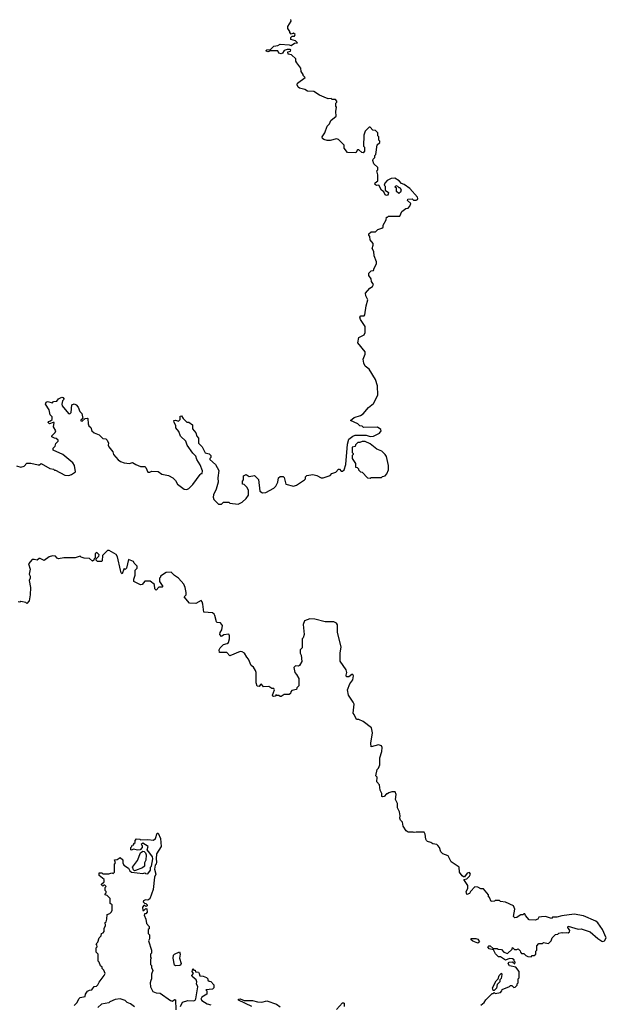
# Model space of a CAD drawing. Extents: x 1980017 to 2252640, y 74400 to 266395.
# Tile 202 of 256: x 2120715 to 2126439, y 149615 to 159230. Entities that reach past the tile are written whole.
import ezdxf

# ---------------------------------------------------------------- set-up
doc = ezdxf.new("R2010")
doc.units = 0

msp = doc.modelspace()

# ---------------------------------------------------------------- linework, layer by layer
at = {"layer": '0CON20XD'}
for points in [[(2124170, 156965), (2124152.5, 156995), (2124163, 157027), (2124162.5, 157045), (2124135, 157080), (2124131.7, 157111.7), (2124120, 157125), (2124121.7, 157138.3), (2124143, 157157), (2124185, 157160), (2124209.3, 157180.7), (2124250, 157195), (2124260, 157205), (2124260, 157225), (2124290, 157275), (2124295, 157300), (2124305, 157300), (2124315, 157310), (2124425, 157310), (2124442.3, 157357.7), (2124483, 157387), (2124505, 157390), (2124521.7, 157408.3), (2124530, 157435), (2124500, 157465), (2124501.7, 157478.3), (2124545, 157480), (2124558.3, 157468.3), (2124585, 157467.5), (2124596.4, 157473.6), (2124600, 157485), (2124595, 157497.5), (2124521.2, 157581.2), (2124465, 157620), (2124439.3, 157629.3), (2124417.3, 157657.3), (2124375, 157683.3), (2124340.5, 157679.5), (2124301.2, 157658.8), (2124277.5, 157635), (2124272.5, 157615), (2124280, 157605), (2124282.5, 157565), (2124313, 157543), (2124311.2, 157525), (2124303.9, 157516.1), (2124295, 157513.3), (2124280.5, 157520.5), (2124268, 157548), (2124244.1, 157564.1), (2124220, 157615), (2124195, 157611.2), (2124185, 157616.7), (2124180, 157625), (2124183.1, 157636.9), (2124210, 157655), (2124210, 157715), (2124200, 157755), (2124210, 157765), (2124210, 157785), (2124171.7, 157821.7), (2124160, 157855), (2124163, 157867), (2124180, 157885), (2124180, 157905), (2124190, 157915), (2124203, 158007), (2124228.3, 158031.7), (2124230, 158045), (2124220, 158055), (2124220, 158085), (2124210, 158095), (2124210, 158125), (2124187, 158147), (2124161.7, 158151.7), (2124135, 158180), (2124125, 158180), (2124085, 158140), (2124071.7, 158101.7), (2124070, 157995), (2124080, 157985), (2124080, 157945), (2124065, 157930), (2124051.7, 157931.7), (2124025, 157960), (2124011.7, 157958.3), (2123995, 157930), (2123915, 157932.5), (2123880, 157975), (2123880, 158005), (2123825, 158060), (2123805, 158067.5), (2123745, 158050), (2123715, 158050), (2123681.2, 158061.2), (2123670.7, 158070.7), (2123667.5, 158085), (2123693.6, 158126.4), (2123715, 158190), (2123737, 158213), (2123750, 158245), (2123801.7, 158288.3), (2123800, 158335), (2123807.5, 158375), (2123800, 158385), (2123800, 158415), (2123810, 158425), (2123810, 158435), (2123795, 158450), (2123765, 158450), (2123755, 158460), (2123725, 158457.5), (2123685, 158472.5), (2123641.7, 158491.7), (2123585, 158527.5), (2123523, 158533), (2123497, 158547), (2123445, 158560), (2123431.7, 158571.7), (2123422.5, 158595), (2123425, 158610), (2123500, 158665), (2123480, 158685), (2123480, 158695), (2123460, 158725), (2123457, 158757), (2123418.3, 158808.3), (2123410, 158825), (2123408.3, 158848.3), (2123368.3, 158888.3), (2123333, 158893), (2123330, 158915), (2123358.3, 158921.7), (2123360, 158935), (2123355, 158940), (2123325, 158940), (2123295, 158928.8), (2123278, 158902), (2123265, 158896.7), (2123244.1, 158904.1), (2123235, 158925.7), (2123163, 158927), (2123135, 158917.1), (2123116.2, 158925), (2123127.5, 158935), (2123161.2, 158938.8), (2123195, 158971.5), (2123235, 158978.1), (2123257.4, 158992.6), (2123345, 158983.6), (2123365, 158977.1), (2123395, 159001.4), (2123426.7, 159005), (2123405, 159023.8), (2123360, 159035), (2123360, 159055), (2123375, 159070), (2123395, 159070), (2123402.5, 159085), (2123385, 159097.5), (2123365, 159090), (2123350, 159105), (2123350, 159115), (2123330, 159145), (2123330, 159165), (2123362.5, 159215), (2123361.7, 159231.7)], [(2124415, 157532.5), (2124393, 157553), (2124390, 157585), (2124380, 157595), (2124385, 157610), (2124400, 157605), (2124415, 157590), (2124425, 157590), (2124437, 157567), (2124430, 157545), (2124415, 157532.5)], [(2120685, 154872.5), (2120725, 154860), (2120758.3, 154871.7), (2120785, 154900), (2120825, 154900), (2120895, 154882.5), (2120907, 154883), (2120925, 154897.5), (2121008.3, 154848.3), (2121045, 154840), (2121055, 154830), (2121065, 154830), (2121155, 154782.5), (2121195, 154780), (2121221.7, 154788.3), (2121260, 154815), (2121250, 154875), (2121233, 154903), (2121135, 154982.5), (2121040, 155025), (2121040, 155045), (2121060, 155065), (2121068.3, 155091.7), (2121090, 155115), (2121090, 155125), (2121071.7, 155141.7), (2121055, 155142.5), (2121030, 155155), (2121030, 155165), (2121060.7, 155199.3), (2121066.4, 155216.4), (2121043.6, 155253.6), (2121050, 155295), (2121042.5, 155297.5), (2121005, 155283.3), (2120992.5, 155295), (2120995, 155307.5), (2121017, 155313), (2121032.5, 155325), (2121031.7, 155351.7), (2121011.7, 155371.7), (2121001.7, 155421.7), (2120967.5, 155475), (2120972.5, 155495), (2120985, 155502.5), (2121035, 155490), (2121045, 155500), (2121076.1, 155503.9), (2121093.6, 155526.4), (2121125, 155542.5), (2121135, 155540), (2121147.5, 155525), (2121133, 155507), (2121126.7, 155475), (2121130.5, 155460.5), (2121192.5, 155385), (2121205, 155380), (2121217, 155393), (2121225, 155470), (2121245, 155477.5), (2121265, 155467.5), (2121285, 155447.5), (2121302.5, 155405), (2121322.5, 155385), (2121330, 155335), (2121311.7, 155318.3), (2121311.7, 155311.7), (2121325, 155310), (2121353, 155337), (2121375, 155340), (2121380, 155335), (2121383, 155283), (2121390, 155265), (2121408.3, 155248.3), (2121420, 155215), (2121440, 155195), (2121490, 155175), (2121525, 155140), (2121555, 155137.5), (2121567.5, 155125), (2121580, 155095), (2121577.5, 155075), (2121585, 155060), (2121625, 155010), (2121630, 154985), (2121675, 154932.5), (2121700, 154915), (2121735, 154903.3), (2121785, 154897.5), (2121815, 154907.5), (2121846.7, 154886.7), (2121895, 154867.5), (2121937, 154867), (2121947, 154857), (2121965, 154812.5), (2121985, 154810), (2122005, 154822.5), (2122065, 154817.5), (2122102.5, 154792.5), (2122168.3, 154778.3), (2122210, 154755), (2122235, 154730), (2122253.6, 154693.6), (2122320, 154645), (2122345, 154642.5), (2122365, 154652.5), (2122405, 154690), (2122475, 154790), (2122485, 154800), (2122495, 154800), (2122497, 154823), (2122475, 154882.5), (2122443.8, 154935), (2122435, 154967.5), (2122405, 154997.5), (2122350, 155075), (2122337.5, 155115), (2122285, 155162.5), (2122267, 155207), (2122237.5, 155245), (2122237, 155267), (2122222.5, 155295), (2122220, 155315), (2122235, 155320), (2122265, 155310), (2122280, 155325), (2122281.7, 155358.3), (2122295, 155360), (2122310, 155335), (2122345, 155300), (2122365, 155300), (2122400, 155275), (2122402.5, 155235), (2122432.5, 155195), (2122443, 155163), (2122460, 155145), (2122460, 155095), (2122495, 155060), (2122525, 155000), (2122565, 154990), (2122580, 154975), (2122580, 154955), (2122570, 154945), (2122570, 154935), (2122626.4, 154886.4), (2122656.4, 154826.4), (2122647.5, 154755), (2122652.5, 154715), (2122632.5, 154645), (2122605, 154590), (2122603.6, 154566.4), (2122610, 154545), (2122655, 154500), (2122685, 154500), (2122703, 154517), (2122715, 154520), (2122755, 154520), (2122765, 154510), (2122845, 154497.5), (2122885, 154517.5), (2122925.9, 154554.1), (2122947, 154587), (2122947, 154637), (2122930, 154665), (2122905, 154690), (2122890, 154695), (2122890, 154725), (2122900, 154735), (2122900, 154775), (2122925, 154790), (2122955, 154770), (2123005, 154780), (2123045, 154740), (2123057.5, 154625), (2123085, 154610), (2123115.9, 154614.1), (2123195.9, 154654.1), (2123213.3, 154675), (2123232.5, 154715), (2123240, 154755), (2123255, 154770), (2123285, 154770), (2123295, 154760), (2123312.5, 154695), (2123385, 154674.2), (2123417, 154683), (2123492.5, 154735), (2123502.5, 154745), (2123503, 154767), (2123515, 154780), (2123575, 154787.5), (2123615, 154777.5), (2123655, 154757.5), (2123675, 154757.5), (2123745, 154780), (2123761.7, 154798.3), (2123798.3, 154811.7), (2123825, 154840), (2123835, 154840), (2123851.7, 154821.7), (2123865, 154820), (2123880, 154835), (2123897.5, 154885), (2123912.5, 155085), (2123925, 155132.5), (2123965, 155162.5), (2123988.3, 155171.7), (2124095, 155172.5), (2124135, 155160), (2124166.4, 155163.6), (2124226.1, 155193.9), (2124242.5, 155215), (2124239.3, 155229.3), (2124205, 155252.5), (2124068.3, 155248.3), (2124055, 155260), (2124033, 155263), (2124015, 155282.5), (2123942.5, 155315), (2123980, 155345), (2124040, 155365), (2124065, 155382.5), (2124117, 155443), (2124166.4, 155483.6), (2124210, 155565), (2124207.5, 155655), (2124186.5, 155715), (2124125, 155816.7), (2124087, 155847), (2124072.5, 155875), (2124067.5, 155915), (2124086.7, 155965), (2124086.4, 155986.4), (2124013.3, 156075), (2124023.3, 156125), (2124075, 156152), (2124086.9, 156175), (2124085.4, 156235.4), (2124041.7, 156301.7), (2124034.3, 156325), (2124045, 156337.1), (2124075, 156338.8), (2124082.3, 156347.7), (2124095.8, 156434.2), (2124113.3, 156495), (2124093.8, 156535), (2124090.5, 156559.5), (2124130.5, 156609.5), (2124156.7, 156625), (2124166.2, 156645), (2124147.5, 156675), (2124145, 156700), (2124123, 156733), (2124122.5, 156755), (2124143, 156777), (2124168.3, 156781.7), (2124172.5, 156805), (2124197.5, 156845), (2124197.5, 156865), (2124173.6, 156923.6), (2124170, 156965)], [(2124135, 154752.5), (2124145, 154760), (2124245, 154760), (2124255, 154770), (2124280, 154775), (2124297.5, 154795), (2124312.5, 154835), (2124313.3, 154875), (2124292.5, 154965), (2124282.5, 154985), (2124250, 155015), (2124200, 155035), (2124135, 155087.5), (2124085, 155110), (2124055, 155110), (2124035, 155100), (2124015, 155100), (2123991.7, 155078.3), (2123988.3, 155061.7), (2123960, 155055), (2123960, 155005), (2123970, 154995), (2123970, 154985), (2123960, 154975), (2123960, 154945), (2123990, 154895), (2123991.7, 154861.7), (2124008.3, 154858.3), (2124020, 154845), (2124020, 154835), (2124040, 154815), (2124055, 154810), (2124110, 154755), (2124135, 154752.5)], [(2123545, 153380), (2123495, 153360), (2123480, 153325), (2123490, 153225), (2123480, 153195), (2123470, 153185), (2123470, 153095), (2123450, 153075), (2123450, 153045), (2123460, 153025), (2123467, 152963), (2123445, 152922.5), (2123435, 152917.5), (2123405, 152920), (2123390, 152905), (2123400, 152855), (2123417, 152837), (2123437, 152797), (2123440, 152725), (2123420, 152705), (2123415, 152690), (2123371.7, 152678.3), (2123360, 152665), (2123358.3, 152651.7), (2123345, 152640), (2123295, 152640), (2123265, 152620), (2123255, 152620), (2123245, 152630), (2123225, 152630), (2123215, 152640), (2123210, 152625), (2123195, 152620), (2123183.6, 152623.6), (2123180, 152635), (2123200, 152685), (2123195, 152700), (2123175, 152700), (2123145, 152717.5), (2123093.6, 152713.6), (2123075, 152740), (2123063.6, 152736.4), (2123051.7, 152718.3), (2123032.7, 152722.7), (2123021.2, 152755), (2123023.3, 152855), (2123016.7, 152875), (2122996.4, 152906.4), (2122972.5, 152925), (2122947.5, 152985), (2122930, 153005), (2122910, 153045), (2122887, 153057), (2122865, 153060), (2122765, 153017.5), (2122735, 153050), (2122665, 153050), (2122662.5, 153075), (2122672.5, 153095), (2122705, 153127.5), (2122740.7, 153139.3), (2122750.7, 153149.3), (2122763.3, 153185), (2122763, 153213), (2122755, 153230), (2122708.3, 153221.7), (2122685, 153207.5), (2122667.5, 153225), (2122671.2, 153245), (2122687.5, 153272.5), (2122692.5, 153315), (2122675, 153338.8), (2122643, 153343), (2122635, 153350), (2122618.3, 153411.7), (2122612.5, 153425), (2122595, 153436.7), (2122510, 153445), (2122503, 153523), (2122496.1, 153546.1), (2122485, 153556.7), (2122435, 153530), (2122370.7, 153530.7), (2122320, 153595), (2122340, 153615), (2122340, 153635), (2122330, 153685), (2122315, 153717.5), (2122265, 153776.7), (2122223.9, 153803.9), (2122193.6, 153833.6), (2122145, 153832.5), (2122090, 153795), (2122090, 153785), (2122080, 153775), (2122080, 153745), (2122110, 153695), (2122105, 153690), (2122071.7, 153688.3), (2122045, 153660), (2122033, 153673), (2122030, 153715), (2121986.4, 153746.4), (2121935, 153747.5), (2121910, 153715), (2121895, 153712.5), (2121830, 153745), (2121827.5, 153765), (2121842.5, 153805), (2121840, 153855), (2121860, 153875), (2121860, 153895), (2121831.7, 153921.7), (2121825, 153940), (2121775, 153960), (2121755.9, 153874.1), (2121745, 153862.5), (2121735, 153870), (2121730, 153865), (2121715, 153820), (2121705, 153830), (2121697.5, 153855), (2121670, 153985), (2121655, 154006.2), (2121587, 154047), (2121573, 154047), (2121521.7, 153998.3), (2121520, 153945), (2121515, 153940), (2121475, 153940), (2121461.7, 153951.7), (2121460, 153965), (2121488.3, 153991.7), (2121490, 154005), (2121467, 154027), (2121450, 154015), (2121450, 153975), (2121440, 153965), (2121438.3, 153951.7), (2121425, 153942.5), (2121395, 153970), (2121345, 153972.5), (2121315, 153980), (2121305, 153990), (2121256.2, 153973.8), (2121145, 153973.8), (2121095, 153966.2), (2121081.7, 153971.7), (2121065, 153990), (2121035, 153993.3), (2121003.9, 153986.1), (2120955, 153950), (2120915, 153967.5), (2120905, 153967.5), (2120885, 153953.3), (2120855, 153960), (2120835, 153957.5), (2120800, 153915), (2120816.4, 153863.6), (2120807.5, 153815), (2120816.7, 153795), (2120816.7, 153775), (2120806.7, 153755), (2120818.8, 153685), (2120816.2, 153615), (2120807.5, 153555), (2120785, 153530), (2120775, 153540), (2120725, 153550), (2120715, 153542.5), (2120700, 153545)], [(2125213.6, 149606.4), (2125247.7, 149632.3), (2125262.3, 149657.7), (2125325, 149720), (2125335, 149720), (2125345, 149730), (2125355, 149720), (2125405, 149730), (2125420, 149745), (2125421.7, 149758.3), (2125495, 149790), (2125505, 149800), (2125518.3, 149798.3), (2125535, 149780), (2125548.3, 149781.7), (2125568.3, 149801.7), (2125570, 149815), (2125580, 149825), (2125580, 149865), (2125590, 149875), (2125587, 149937), (2125555, 149977.5), (2125495, 149992), (2125482, 150015), (2125492, 150028), (2125525, 150030), (2125545, 150010), (2125550, 150025), (2125540, 150035), (2125538.3, 150048.3), (2125525, 150060), (2125495, 150062.5), (2125455, 150047.5), (2125405, 150077.5), (2125388.3, 150078.3), (2125357, 150107), (2125338.3, 150148.3), (2125295, 150157.5), (2125282.5, 150175), (2125293, 150187), (2125307, 150187), (2125335, 150160), (2125375, 150160), (2125383, 150153), (2125415, 150150), (2125440, 150125), (2125475, 150110), (2125520, 150155), (2125525, 150170), (2125541.7, 150151.7), (2125565, 150150), (2125578.3, 150158.3), (2125598.3, 150138.3), (2125600, 150125), (2125611.7, 150111.7), (2125635, 150110), (2125655, 150090), (2125673, 150083), (2125705, 150080), (2125715, 150090), (2125735, 150090), (2125750, 150105), (2125750, 150135), (2125760, 150145), (2125760, 150185), (2125781.7, 150208.3), (2125815, 150210), (2125825, 150220), (2125875, 150210), (2125900, 150235), (2125910, 150265), (2125941.7, 150298.3), (2125965, 150300), (2125975, 150310), (2126005, 150317.5), (2126015, 150312.5), (2126055, 150317.5), (2126067, 150313), (2126078.3, 150321.7), (2126082.5, 150335), (2126062.5, 150365), (2126065, 150376.7), (2126165, 150350), (2126195, 150353.3), (2126281.7, 150321.7), (2126355, 150256.9), (2126395, 150231.4), (2126405, 150228.6), (2126421.2, 150235), (2126438.6, 150265), (2126402.2, 150345), (2126355, 150412.2), (2126335, 150426.4), (2126215, 150478.1), (2126125, 150495.4), (2126005, 150480), (2125955, 150466.7), (2125913.6, 150466.4), (2125905, 150452.5), (2125845, 150472.5), (2125805, 150470), (2125780, 150465), (2125770, 150445), (2125745, 150437.5), (2125685, 150440), (2125651.7, 150481.7), (2125645, 150500), (2125635, 150500), (2125625, 150490), (2125605, 150490), (2125578.3, 150471.7), (2125567, 150463), (2125545, 150460), (2125533, 150473), (2125546.2, 150545), (2125532.5, 150575), (2125455, 150613.3), (2125405, 150620), (2125395, 150630), (2125355, 150630), (2125347, 150623), (2125315, 150620), (2125298.3, 150658.3), (2125290, 150665), (2125290, 150685), (2125241.7, 150741.7), (2125215, 150743.3), (2125185, 150757.5), (2125155, 150762.5), (2125115, 150717.5), (2125103.9, 150696.1), (2125078.3, 150688.3), (2125070, 150715), (2125088, 150745), (2125088.6, 150775), (2125050, 150835), (2125078.3, 150841.7), (2125105, 150867.5), (2125113.3, 150885), (2125105, 150902.5), (2125080, 150895), (2125055, 150860), (2125045, 150860), (2125030.7, 150870.7), (2125007.5, 150905), (2125002.5, 150955), (2124925, 151007.5), (2124896.4, 151066.4), (2124843.9, 151083.9), (2124825, 151102.5), (2124812.5, 151145), (2124796.4, 151166.4), (2124785, 151176.7), (2124745, 151182.5), (2124726, 151196), (2124693.8, 151203.8), (2124683.6, 151213.6), (2124677, 151227), (2124672.5, 151275), (2124660, 151295), (2124585, 151297.5), (2124565, 151292.5), (2124555, 151297.5), (2124505, 151297.5), (2124485, 151310), (2124457.5, 151355), (2124450, 151395), (2124431.7, 151411.7), (2124423, 151433), (2124427.5, 151455), (2124420, 151495), (2124401.2, 151535), (2124400, 151575), (2124382.5, 151615), (2124387.5, 151665), (2124378.3, 151688.3), (2124345, 151690), (2124318.3, 151681.7), (2124305, 151670), (2124295, 151670), (2124270, 151645), (2124255, 151642.5), (2124250, 151645), (2124250, 151675), (2124232.5, 151705), (2124227, 151757), (2124198.3, 151788.3), (2124201.7, 151831.7), (2124190, 151845), (2124203, 151907), (2124215, 151920), (2124230, 151955), (2124228.3, 152021.7), (2124247.5, 152085), (2124251.7, 152121.7), (2124245, 152137.5), (2124215, 152150), (2124145, 152130), (2124140, 152165), (2124156.7, 152265), (2124147.5, 152315), (2124065, 152377.5), (2124025, 152397.5), (2124000, 152395), (2123980, 152445), (2123968.3, 152458.3), (2123977.5, 152545), (2123970, 152565), (2123922.5, 152635), (2123912.5, 152685), (2123937.5, 152745), (2123965.9, 152784.1), (2123973, 152823), (2123966.4, 152836.4), (2123957, 152837), (2123925.7, 152814.3), (2123904.4, 152814.4), (2123901.2, 152828.8), (2123908, 152855), (2123901.7, 152881.7), (2123842.5, 152965), (2123842.5, 153045), (2123852.5, 153105), (2123816.7, 153245), (2123815, 153320), (2123805, 153337.5), (2123779.3, 153349.3), (2123695, 153350), (2123595.9, 153375.9), (2123545, 153380)], [(2121985, 151090), (2121960, 151125), (2121970, 151155), (2121915, 151190), (2121900, 151175), (2121910, 151165), (2121910, 151145), (2121890, 151125), (2121865, 151120), (2121825, 151130), (2121805, 151120), (2121800, 151125), (2121800, 151145), (2121810, 151155), (2121811.7, 151168.3), (2121828.3, 151171.7), (2121830, 151185), (2121840, 151195), (2121840, 151215), (2121855, 151230), (2121887, 151227), (2121895, 151220), (2121965, 151223.3), (2122021.7, 151218.3), (2122040, 151235), (2122055, 151287.5), (2122065, 151287.5), (2122088.1, 151235), (2122094.2, 151155), (2122050, 151085), (2122046.7, 151035), (2122051.2, 151005), (2122046, 150985), (2122036.7, 150975), (2122030, 150935), (2122044, 150885), (2122030, 150855), (2122016.7, 150735), (2121983.3, 150645), (2121965, 150632.5), (2121943.9, 150636.1), (2121922.5, 150625), (2121920, 150615), (2121931.7, 150601.7), (2121945, 150600), (2121960, 150585), (2121960, 150575), (2121945, 150570), (2121935, 150580), (2121925, 150580), (2121912.5, 150565), (2121915, 150530), (2121925, 150530), (2121945, 150550), (2121957, 150547), (2121957.5, 150515), (2121945, 150500), (2121931.7, 150498.3), (2121930, 150485), (2121946.1, 150446.1), (2121953, 150403), (2121977.5, 150375), (2121977, 150353), (2121970, 150345), (2121970, 150305), (2121980, 150295), (2121980, 150255), (2121972.5, 150235), (2122000, 150145), (2122000, 150115), (2121990, 150105), (2121990, 150075), (2122000, 150065), (2121990, 150055), (2121990, 150005), (2122000, 149995), (2122000, 149975), (2122012.5, 149945), (2122001.1, 149908.9), (2122000, 149865), (2121993.8, 149846.2), (2121988.9, 149825), (2121991.4, 149785), (2122015, 149741.2), (2122045, 149726.7), (2122085, 149722.5), (2122185, 149652), (2122205, 149646.7), (2122225, 149662.5), (2122235, 149660), (2122238.9, 149561.1)], [(2121246.1, 149603.9), (2121276, 149634), (2121291.7, 149668.3), (2121305, 149682.5), (2121355, 149690), (2121357.5, 149715), (2121376, 149744), (2121395, 149753.3), (2121420, 149755), (2121441.7, 149788.3), (2121465, 149793.3), (2121477.5, 149805), (2121489.3, 149830.7), (2121540, 149895), (2121547.5, 149915), (2121535, 149950), (2121520, 149965), (2121518.3, 149978.3), (2121501.7, 149991.7), (2121490, 150025), (2121480, 150035), (2121480, 150105), (2121460, 150125), (2121460, 150165), (2121470, 150175), (2121467, 150197), (2121460, 150205), (2121477, 150223), (2121490, 150265), (2121510, 150285), (2121513, 150307), (2121528.3, 150311.7), (2121540, 150325), (2121540, 150355), (2121552.5, 150385), (2121550, 150415), (2121558.3, 150421.7), (2121566.7, 150445), (2121568.3, 150491.7), (2121595, 150502.5), (2121610.7, 150519.3), (2121617.5, 150535), (2121617.5, 150585), (2121598.3, 150598.3), (2121598.3, 150648.3), (2121568.3, 150678.3), (2121550, 150685), (2121550, 150695), (2121560, 150705), (2121560, 150715), (2121550, 150725), (2121550, 150755), (2121560, 150765), (2121545, 150780), (2121535, 150780), (2121525, 150770), (2121511.7, 150781.7), (2121511.7, 150788.3), (2121538.3, 150811.7), (2121540, 150835), (2121491.7, 150871.7), (2121491.7, 150898.3), (2121515, 150900), (2121525, 150890), (2121585, 150890), (2121615, 150900), (2121628.3, 150891.7), (2121640, 150905), (2121640, 150985), (2121650, 150995), (2121640, 151025), (2121665, 151030), (2121695, 151050), (2121720, 151025), (2121720, 150995), (2121730, 150975), (2121775.9, 150945.9), (2121789.3, 150919.3), (2121805, 150906.7), (2121915, 150892.5), (2121935, 150900), (2121943, 150893), (2121965, 150890), (2121990, 150925), (2121990, 150955), (2122000, 150965), (2122012.5, 151035), (2122010, 151055), (2121985, 151090)], [(2121835, 150920), (2121825, 150926.7), (2121817.1, 150955), (2121865, 151018.8), (2121894.2, 151095.8), (2121915, 151111.2), (2121928, 151108), (2121944, 151095), (2121949.2, 151075), (2121946.1, 151023.9), (2121932, 150995), (2121932.5, 150965), (2121913.8, 150946.2), (2121845, 150922.5), (2121835, 150920)], [(2125185, 150212.5), (2125135, 150230), (2125120, 150245), (2125121.7, 150258.3), (2125165, 150257.5), (2125185, 150250), (2125200, 150225), (2125185, 150212.5)], [(2122235, 149990), (2122226.1, 149996.1), (2122213.8, 150065), (2122216, 150094), (2122224, 150106), (2122275, 150127.5), (2122280, 150105), (2122273.8, 150065), (2122290, 150015), (2122283.3, 149996.7), (2122275, 149993.8), (2122235, 149990)], [(2122285, 149592.5), (2122303.8, 149635), (2122355, 149652), (2122415, 149650), (2122426.7, 149655), (2122435, 149670), (2122453.3, 149785), (2122438.8, 149815), (2122443.3, 149835), (2122437.5, 149855), (2122397.5, 149885), (2122393.3, 149895), (2122410, 149915), (2122397.5, 149935), (2122405, 149960), (2122415, 149950), (2122428.3, 149948.3), (2122431.7, 149931.7), (2122458.3, 149928.3), (2122467, 149917), (2122471.7, 149891.7), (2122505, 149890), (2122538.3, 149878.3), (2122550, 149865), (2122551.7, 149851.7), (2122565, 149840), (2122578.3, 149838.3), (2122610, 149805), (2122610, 149775), (2122597, 149763), (2122532.5, 149757.5), (2122540, 149745), (2122540, 149715), (2122492.5, 149685), (2122483.3, 149665), (2122490.7, 149650.7), (2122545, 149620), (2122578.3, 149608.3)], [(2125345, 149750), (2125335, 149750), (2125327.5, 149775), (2125363.3, 149845), (2125382.5, 149865), (2125393.3, 149895), (2125415, 149920), (2125420, 149905), (2125411.7, 149868.3), (2125400, 149855), (2125400, 149835), (2125373, 149807), (2125368.3, 149771.7), (2125345, 149750)], [(2121835, 149590), (2121795, 149620), (2121765, 149632.5), (2121745, 149652.5), (2121695, 149667.5), (2121645, 149662.5), (2121595, 149640), (2121585, 149630), (2121513, 149617), (2121477, 149583)], [(2122980, 149595), (2122850, 149655), (2122850, 149665), (2122865, 149667.5), (2122905, 149652.5), (2122985, 149653.8), (2123035, 149640), (2123076.4, 149636.4), (2123125, 149647.5), (2123220, 149615), (2123255, 149590)], [(2123807.5, 149565), (2123865, 149630), (2123875, 149630), (2123880, 149625), (2123880, 149595)]]:
    msp.add_lwpolyline(points, dxfattribs=at)

doc.saveas('drawing.dxf')
